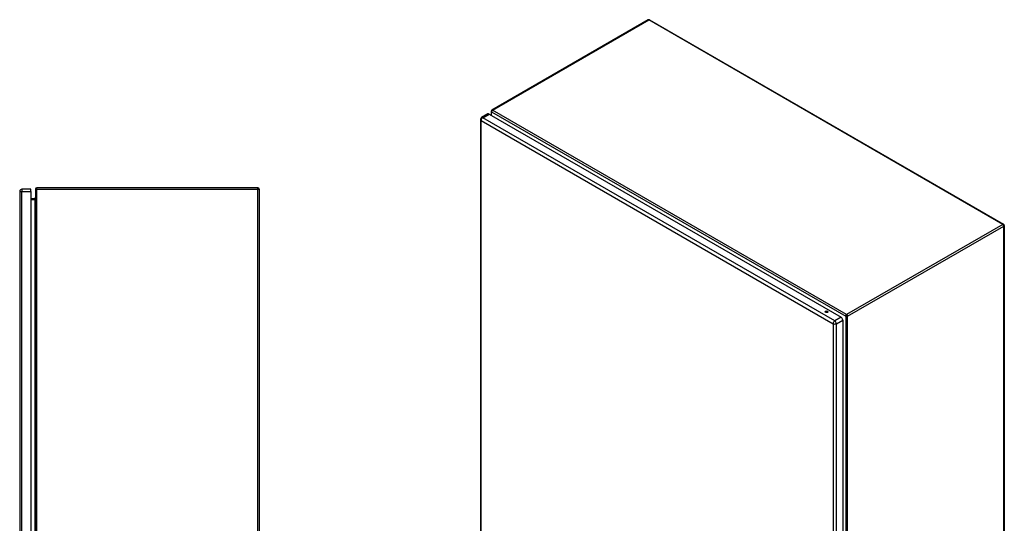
# Model space of a CAD drawing. Header units: inches. Extents: x 26 to 247, y 18 to 162.
# Tile 31 of 31: x 177 to 247, y 97 to 133. Entities that reach past the tile are written whole.
import ezdxf

# ---------------------------------------------------------------- set-up
doc = ezdxf.new("R2010")
doc.units = ezdxf.units.IN
doc.header["$MEASUREMENT"] = 0
doc.layers.add('Visible Edges(ANSI)', color=7, linetype='Continuous', lineweight=25)
doc.layers.add('Visible Tangent Edges(ANSI)', color=7, linetype='Continuous', lineweight=25)

msp = doc.modelspace()

# ---------------------------------------------------------------- linework, layer by layer
at = {"layer": 'Visible Edges(ANSI)'}
for p, q in [((221.64, 133.018), (210.466, 126.567)), ((221.739, 133.018), (247.055, 118.402)), ((210.184, 126.292), (209.733, 126.032)), ((210.265, 126.284), (235.435, 111.752)), ((210.417, 126.481), (210.417, 126.197)), ((209.652, 125.892), (209.652, 77.326)), ((176.704, 120.752), (176.704, 61.271)), ((177.504, 120.913), (176.865, 120.913)), ((177.504, 120.752), (177.504, 120.913)), ((177.504, 120.752), (177.504, 61.271)), ((177.823, 120.913), (177.823, 61.111)), ((193.724, 121.012), (177.922, 121.012)), ((193.823, 120.913), (193.823, 61.111)), ((177.792, 120.214), (177.504, 120.214)), ((177.778, 120.214), (177.778, 120.214)), ((247.104, 118.316), (247.104, 69.488)), ((235.549, 111.555), (235.549, 62.989))]:
    msp.add_line(p, q, dxfattribs=at)
at = {"layer": 'Visible Edges(ANSI)', "flags": 128}
msp.add_lwpolyline([(177.823, 120.245), (177.823, 120.243), (177.823, 120.241), (177.823, 120.24), (177.822, 120.238), (177.822, 120.236), (177.821, 120.234), (177.821, 120.233), (177.82, 120.231), (177.819, 120.229), (177.818, 120.228), (177.817, 120.226), (177.816, 120.225), (177.815, 120.223), (177.813, 120.222), (177.812, 120.221), (177.81, 120.219), (177.808, 120.218), (177.806, 120.217), (177.804, 120.216), (177.802, 120.215), (177.8, 120.215), (177.797, 120.214), (177.795, 120.214), (177.792, 120.214)], dxfattribs=at)
at = {"layer": 'Visible Edges(ANSI)'}
for centre, radius, start, end in [((221.69, 132.932), 0.099, 60, 120), ((209.813, 125.892), 0.161, 120, 180), ((210.516, 126.481), 0.099, 120, 180), ((176.865, 120.752), 0.161, 90, 180), ((177.922, 120.913), 0.099, 90, 180), ((193.724, 120.913), 0.099, 0, 90), ((177.936, 120.214), 0.157, 135.49383, 180), ((247.005, 118.316), 0.099, 0, 60)]:
    msp.add_arc(centre, radius, start, end, dxfattribs=at)
for centre, major_axis, start_param, end_param in [((210.265, 126.153), (-0.081, 0.139), 5.497787, 6.283185), ((234.4, 112.091), (-0.101, 0), 3.63511, 5.789668), ((235.435, 111.621), (0.08, -0.139), 0.785398, 2.356194)]:
    msp.add_ellipse(centre, major_axis=major_axis, ratio=0.57735, start_param=start_param, end_param=end_param, dxfattribs=at)
msp.add_ellipse((234.4, 112.146), major_axis=(0.102, 0), ratio=0.57735, dxfattribs=at)
at = {"layer": 'Visible Tangent Edges(ANSI)'}
for p, q in [((210.516, 126.562), (221.69, 133.013)), ((247.005, 118.397), (221.69, 133.013)), ((209.813, 126.024), (210.265, 126.284)), ((234.983, 111.492), (209.813, 126.024)), ((210.446, 126.44), (235.762, 111.824)), ((210.446, 126.18), (210.446, 126.44)), ((235.832, 111.946), (210.516, 126.562)), ((209.699, 125.826), (234.869, 111.294)), ((209.699, 77.26), (209.699, 125.826)), ((176.704, 120.752), (176.865, 120.752)), ((176.865, 120.913), (176.865, 120.752)), ((176.865, 61.271), (176.865, 120.752)), ((176.865, 120.752), (177.504, 120.752)), ((177.922, 120.913), (177.823, 120.913)), ((177.922, 120.913), (177.922, 121.012)), ((177.922, 61.111), (177.922, 120.913)), ((177.922, 120.913), (193.724, 120.913)), ((193.724, 120.913), (193.724, 121.012)), ((193.724, 120.913), (193.823, 120.913)), ((193.724, 61.111), (193.724, 120.913)), ((177.504, 120.183), (177.792, 120.183)), ((177.798, 120.214), (177.778, 120.214)), ((177.792, 120.214), (177.792, 120.183)), ((177.792, 120.183), (177.792, 61.841)), ((247.005, 118.397), (235.832, 111.946)), ((235.902, 111.824), (247.075, 118.276)), ((247.075, 69.447), (247.075, 118.276)), ((234.869, 111.294), (234.869, 62.728)), ((235.435, 111.752), (234.983, 111.492)), ((235.097, 111.294), (235.549, 111.555)), ((235.097, 62.728), (235.097, 111.294)), ((235.762, 111.824), (235.762, 62.996)), ((235.902, 62.996), (235.902, 111.824))]:
    msp.add_line(p, q, dxfattribs=at)
at = {"layer": 'Visible Tangent Edges(ANSI)', "flags": 128}
msp.add_lwpolyline([(177.792, 120.183), (177.795, 120.183), (177.797, 120.184), (177.8, 120.184), (177.802, 120.186), (177.804, 120.187), (177.806, 120.189), (177.808, 120.191), (177.81, 120.194), (177.812, 120.196), (177.813, 120.199), (177.815, 120.202), (177.816, 120.205), (177.817, 120.208), (177.818, 120.211), (177.819, 120.214), (177.82, 120.217), (177.821, 120.221), (177.821, 120.224), (177.822, 120.227), (177.822, 120.231), (177.823, 120.234), (177.823, 120.238), (177.823, 120.241), (177.823, 120.245)], dxfattribs=at)
at = {"layer": 'Visible Tangent Edges(ANSI)'}
for centre, major_axis, start_param, end_param in [((221.69, 132.932), (-0.0495, 0.0857), 5.497787, 6.283185), ((221.69, 132.932), (0.0495, 0.0857), 0, 0.785398), ((209.813, 125.892), (-0.081, -0.139), 3.926991, 5.497787), ((209.813, 125.892), (-0.081, 0.139), 5.497787, 6.283185), ((210.516, 126.481), (-0.099, 0), 0, 0.785398), ((210.516, 126.481), (0.0495, 0.0857), 0.785398, 2.356194), ((210.516, 126.481), (-0.0495, 0.0857), 5.497787, 6.283185), ((209.813, 125.892), (-0.161, 0), 0, 0.785398), ((247.005, 118.316), (0.0495, 0.0857), 0, 0.785398), ((247.005, 118.316), (0.0495, -0.0857), 0.785398, 2.356194), ((247.005, 118.316), (0.099, 0), 5.497787, 6.283185), ((235.832, 111.865), (-0.0495, -0.0857), 3.926991, 5.497787), ((235.832, 111.865), (0.0495, -0.0857), 0.785398, 2.356194), ((234.983, 111.36), (0.081, 0.139), 0.785398, 2.356194), ((234.983, 111.36), (-0.161, 0), 0.785398, 2.356194), ((234.983, 111.36), (-0.081, 0.139), 3.926991, 5.497787), ((235.832, 111.865), (0.099, 0), 3.926991, 5.497787)]:
    msp.add_ellipse(centre, major_axis=major_axis, ratio=0.57735, start_param=start_param, end_param=end_param, dxfattribs=at)

doc.saveas('drawing.dxf')
